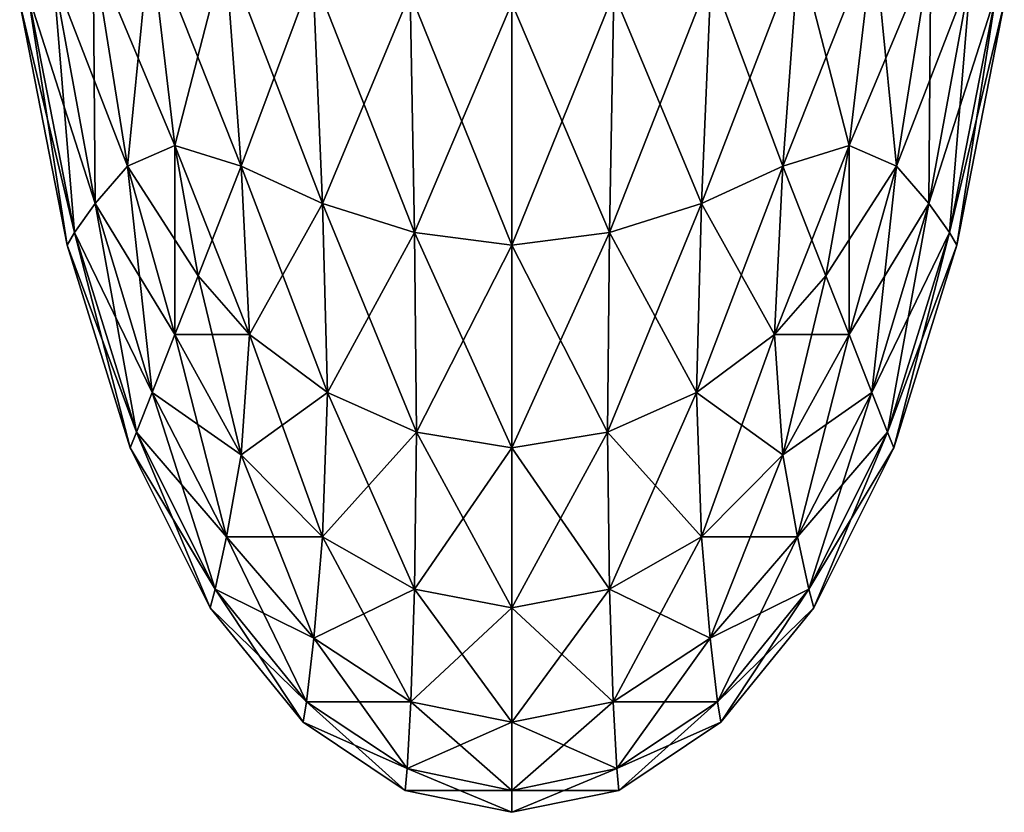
# Model space of a CAD drawing. Extents: x -0.96 to 0.96, y -0.57 to 2.63.
# Tile 1 of 148: x -0.95 to -0.85, y -0.19 to -0.11. Entities that reach past the tile are written whole.
import ezdxf

# ---------------------------------------------------------------- set-up
doc = ezdxf.new("R2010")
doc.units = 0
doc.layers.add('Brakiri_Cruiser_Main_Texture', color=7, linetype='CONTINUOUS')

msp = doc.modelspace()

# ---------------------------------------------------------------- linework, layer by layer
at = {"layer": 'Brakiri_Cruiser_Main_Texture'}
for points in [[(-0.932611, -0.124212, -0.484779), (-0.940519, -0.105324, -0.49451), (-0.935009, -0.10398, -0.479983)], [(-0.937205, -0.126205, -0.602378), (-0.935009, -0.10398, -0.620017), (-0.940519, -0.105324, -0.60549)], [(-0.937205, -0.126205, -0.602378), (-0.932611, -0.124212, -0.615221), (-0.935009, -0.10398, -0.620017)], [(-0.926189, -0.126205, -0.47559), (-0.932611, -0.124212, -0.484779), (-0.935009, -0.10398, -0.479983)], [(-0.926189, -0.126205, -0.47559), (-0.935009, -0.10398, -0.479983), (-0.927745, -0.105324, -0.468963)], [(-0.932611, -0.124212, -0.615221), (-0.927745, -0.105324, -0.631037), (-0.935009, -0.10398, -0.620017)], [(-0.873811, -0.126205, -0.62441), (-0.867389, -0.124212, -0.615221), (-0.864991, -0.10398, -0.620017)], [(-0.873811, -0.126205, -0.62441), (-0.864991, -0.10398, -0.620017), (-0.872255, -0.105324, -0.631037)], [(-0.867389, -0.124212, -0.484779), (-0.872255, -0.105324, -0.468963), (-0.864991, -0.10398, -0.479983)], [(-0.867389, -0.124212, -0.615221), (-0.859481, -0.105324, -0.60549), (-0.864991, -0.10398, -0.620017)], [(-0.862795, -0.126205, -0.497622), (-0.867389, -0.124212, -0.484779), (-0.864991, -0.10398, -0.479983)], [(-0.862795, -0.126205, -0.497622), (-0.864991, -0.10398, -0.479983), (-0.859481, -0.105324, -0.49451)], [(-0.937205, -0.126205, -0.497622), (-0.944401, -0.107592, -0.511458), (-0.940519, -0.105324, -0.49451)], [(-0.940323, -0.129807, -0.586662), (-0.940519, -0.105324, -0.60549), (-0.944401, -0.107592, -0.588542)], [(-0.932611, -0.124212, -0.484779), (-0.937205, -0.126205, -0.497622), (-0.940519, -0.105324, -0.49451)], [(-0.940323, -0.129807, -0.586662), (-0.937205, -0.126205, -0.602378), (-0.940519, -0.105324, -0.60549)], [(-0.932611, -0.124212, -0.615221), (-0.926189, -0.126205, -0.62441), (-0.927745, -0.105324, -0.631037)], [(-0.918331, -0.129807, -0.469353), (-0.926189, -0.126205, -0.47559), (-0.927745, -0.105324, -0.468963)], [(-0.918331, -0.129807, -0.469353), (-0.927745, -0.105324, -0.468963), (-0.919271, -0.107592, -0.461198)], [(-0.926189, -0.126205, -0.62441), (-0.919271, -0.107592, -0.638802), (-0.927745, -0.105324, -0.631037)], [(-0.881669, -0.129807, -0.630647), (-0.873811, -0.126205, -0.62441), (-0.872255, -0.105324, -0.631037)], [(-0.881669, -0.129807, -0.630647), (-0.872255, -0.105324, -0.631037), (-0.880729, -0.107592, -0.638802)], [(-0.873811, -0.126205, -0.47559), (-0.880729, -0.107592, -0.461198), (-0.872255, -0.105324, -0.468963)], [(-0.867389, -0.124212, -0.484779), (-0.873811, -0.126205, -0.47559), (-0.872255, -0.105324, -0.468963)], [(-0.867389, -0.124212, -0.615221), (-0.862795, -0.126205, -0.602378), (-0.859481, -0.105324, -0.60549)], [(-0.862795, -0.126205, -0.602378), (-0.855599, -0.107592, -0.588542), (-0.859481, -0.105324, -0.60549)], [(-0.859677, -0.129807, -0.513338), (-0.862795, -0.126205, -0.497622), (-0.859481, -0.105324, -0.49451)], [(-0.859677, -0.129807, -0.513338), (-0.859481, -0.105324, -0.49451), (-0.855599, -0.107592, -0.511458)], [(-0.940323, -0.129807, -0.513338), (-0.946842, -0.109476, -0.530326), (-0.944401, -0.107592, -0.511458)], [(-0.942318, -0.132637, -0.568854), (-0.944401, -0.107592, -0.588542), (-0.946842, -0.109476, -0.569674)], [(-0.937205, -0.126205, -0.497622), (-0.940323, -0.129807, -0.513338), (-0.944401, -0.107592, -0.511458)], [(-0.942318, -0.132637, -0.568854), (-0.940323, -0.129807, -0.586662), (-0.944401, -0.107592, -0.588542)], [(-0.926189, -0.126205, -0.62441), (-0.918331, -0.129807, -0.630647), (-0.919271, -0.107592, -0.638802)], [(-0.909427, -0.132637, -0.465365), (-0.918331, -0.129807, -0.469353), (-0.919271, -0.107592, -0.461198)], [(-0.909427, -0.132637, -0.465365), (-0.919271, -0.107592, -0.461198), (-0.909837, -0.109476, -0.456315)], [(-0.918331, -0.129807, -0.630647), (-0.909837, -0.109476, -0.643685), (-0.919271, -0.107592, -0.638802)], [(-0.890573, -0.132637, -0.634635), (-0.881669, -0.129807, -0.630647), (-0.880729, -0.107592, -0.638802)], [(-0.890573, -0.132637, -0.634635), (-0.880729, -0.107592, -0.638802), (-0.890163, -0.109476, -0.643685)], [(-0.881669, -0.129807, -0.469353), (-0.890163, -0.109476, -0.456315), (-0.880729, -0.107592, -0.461198)], [(-0.873811, -0.126205, -0.47559), (-0.881669, -0.129807, -0.469353), (-0.880729, -0.107592, -0.461198)], [(-0.862795, -0.126205, -0.602378), (-0.859677, -0.129807, -0.586662), (-0.855599, -0.107592, -0.588542)], [(-0.859677, -0.129807, -0.586662), (-0.853158, -0.109476, -0.569674), (-0.855599, -0.107592, -0.588542)], [(-0.857682, -0.132637, -0.531146), (-0.859677, -0.129807, -0.513338), (-0.855599, -0.107592, -0.511458)], [(-0.857682, -0.132637, -0.531146), (-0.855599, -0.107592, -0.511458), (-0.853158, -0.109476, -0.530326)], [(-0.942318, -0.132637, -0.531146), (-0.94763, -0.110434, -0.55), (-0.946842, -0.109476, -0.530326)], [(-0.943034, -0.13386, -0.55), (-0.946842, -0.109476, -0.569674), (-0.94763, -0.110434, -0.55)], [(-0.940323, -0.129807, -0.513338), (-0.942318, -0.132637, -0.531146), (-0.946842, -0.109476, -0.530326)], [(-0.943034, -0.13386, -0.55), (-0.942318, -0.132637, -0.568854), (-0.946842, -0.109476, -0.569674)], [(-0.918331, -0.129807, -0.630647), (-0.909427, -0.132637, -0.634635), (-0.909837, -0.109476, -0.643685)], [(-0.9, -0.13386, -0.463932), (-0.909427, -0.132637, -0.465365), (-0.909837, -0.109476, -0.456315)], [(-0.9, -0.13386, -0.463932), (-0.909837, -0.109476, -0.456315), (-0.9, -0.110434, -0.45474)], [(-0.909427, -0.132637, -0.634635), (-0.9, -0.110434, -0.64526), (-0.909837, -0.109476, -0.643685)], [(-0.890573, -0.132637, -0.465365), (-0.9, -0.110434, -0.45474), (-0.890163, -0.109476, -0.456315)], [(-0.9, -0.13386, -0.636068), (-0.890573, -0.132637, -0.634635), (-0.890163, -0.109476, -0.643685)], [(-0.9, -0.13386, -0.636068), (-0.890163, -0.109476, -0.643685), (-0.9, -0.110434, -0.64526)], [(-0.881669, -0.129807, -0.469353), (-0.890573, -0.132637, -0.465365), (-0.890163, -0.109476, -0.456315)], [(-0.859677, -0.129807, -0.586662), (-0.857682, -0.132637, -0.568854), (-0.853158, -0.109476, -0.569674)], [(-0.857682, -0.132637, -0.568854), (-0.85237, -0.110434, -0.55), (-0.853158, -0.109476, -0.569674)], [(-0.856966, -0.13386, -0.55), (-0.857682, -0.132637, -0.531146), (-0.853158, -0.109476, -0.530326)], [(-0.856966, -0.13386, -0.55), (-0.853158, -0.109476, -0.530326), (-0.85237, -0.110434, -0.55)], [(-0.942318, -0.132637, -0.531146), (-0.943034, -0.13386, -0.55), (-0.94763, -0.110434, -0.55)], [(-0.909427, -0.132637, -0.634635), (-0.9, -0.13386, -0.636068), (-0.9, -0.110434, -0.64526)], [(-0.890573, -0.132637, -0.465365), (-0.9, -0.13386, -0.463932), (-0.9, -0.110434, -0.45474)], [(-0.857682, -0.132637, -0.568854), (-0.856966, -0.13386, -0.55), (-0.85237, -0.110434, -0.55)], [(-0.93037, -0.136815, -0.489259), (-0.937205, -0.126205, -0.497622), (-0.932611, -0.124212, -0.484779)], [(-0.932611, -0.1425, -0.600807), (-0.932611, -0.124212, -0.615221), (-0.937205, -0.126205, -0.602378)], [(-0.925404, -0.1425, -0.484779), (-0.93037, -0.136815, -0.489259), (-0.932611, -0.124212, -0.484779)], [(-0.925404, -0.1425, -0.484779), (-0.932611, -0.124212, -0.484779), (-0.926189, -0.126205, -0.47559)], [(-0.93037, -0.136815, -0.610741), (-0.926189, -0.126205, -0.62441), (-0.932611, -0.124212, -0.615221)], [(-0.932611, -0.1425, -0.600807), (-0.93037, -0.136815, -0.610741), (-0.932611, -0.124212, -0.615221)], [(-0.874596, -0.1425, -0.615221), (-0.86963, -0.136815, -0.610741), (-0.867389, -0.124212, -0.615221)], [(-0.874596, -0.1425, -0.615221), (-0.867389, -0.124212, -0.615221), (-0.873811, -0.126205, -0.62441)], [(-0.86963, -0.136815, -0.489259), (-0.873811, -0.126205, -0.47559), (-0.867389, -0.124212, -0.484779)], [(-0.86963, -0.136815, -0.610741), (-0.862795, -0.126205, -0.602378), (-0.867389, -0.124212, -0.615221)], [(-0.867389, -0.1425, -0.499193), (-0.86963, -0.136815, -0.489259), (-0.867389, -0.124212, -0.484779)], [(-0.867389, -0.1425, -0.499193), (-0.867389, -0.124212, -0.484779), (-0.862795, -0.126205, -0.497622)], [(-0.932611, -0.1425, -0.499193), (-0.940323, -0.129807, -0.513338), (-0.937205, -0.126205, -0.497622)], [(-0.934826, -0.148122, -0.585694), (-0.937205, -0.126205, -0.602378), (-0.940323, -0.129807, -0.586662)], [(-0.93037, -0.136815, -0.489259), (-0.932611, -0.1425, -0.499193), (-0.937205, -0.126205, -0.497622)], [(-0.934826, -0.148122, -0.585694), (-0.932611, -0.1425, -0.600807), (-0.937205, -0.126205, -0.602378)], [(-0.93037, -0.136815, -0.610741), (-0.925404, -0.1425, -0.615221), (-0.926189, -0.126205, -0.62441)], [(-0.917847, -0.148122, -0.480347), (-0.925404, -0.1425, -0.484779), (-0.926189, -0.126205, -0.47559)], [(-0.917847, -0.148122, -0.480347), (-0.926189, -0.126205, -0.47559), (-0.918331, -0.129807, -0.469353)], [(-0.925404, -0.1425, -0.615221), (-0.918331, -0.129807, -0.630647), (-0.926189, -0.126205, -0.62441)], [(-0.882153, -0.148122, -0.619653), (-0.874596, -0.1425, -0.615221), (-0.873811, -0.126205, -0.62441)], [(-0.882153, -0.148122, -0.619653), (-0.873811, -0.126205, -0.62441), (-0.881669, -0.129807, -0.630647)], [(-0.874596, -0.1425, -0.484779), (-0.881669, -0.129807, -0.469353), (-0.873811, -0.126205, -0.47559)], [(-0.86963, -0.136815, -0.489259), (-0.874596, -0.1425, -0.484779), (-0.873811, -0.126205, -0.47559)], [(-0.86963, -0.136815, -0.610741), (-0.867389, -0.1425, -0.600807), (-0.862795, -0.126205, -0.602378)], [(-0.867389, -0.1425, -0.600807), (-0.859677, -0.129807, -0.586662), (-0.862795, -0.126205, -0.602378)], [(-0.865174, -0.148122, -0.514306), (-0.867389, -0.1425, -0.499193), (-0.862795, -0.126205, -0.497622)], [(-0.865174, -0.148122, -0.514306), (-0.862795, -0.126205, -0.497622), (-0.859677, -0.129807, -0.513338)], [(-0.934826, -0.148122, -0.514306), (-0.942318, -0.132637, -0.531146), (-0.940323, -0.129807, -0.513338)], [(-0.936328, -0.151933, -0.56849), (-0.940323, -0.129807, -0.586662), (-0.942318, -0.132637, -0.568854)], [(-0.932611, -0.1425, -0.499193), (-0.934826, -0.148122, -0.514306), (-0.940323, -0.129807, -0.513338)], [(-0.936328, -0.151933, -0.56849), (-0.934826, -0.148122, -0.585694), (-0.940323, -0.129807, -0.586662)], [(-0.925404, -0.1425, -0.615221), (-0.917847, -0.148122, -0.619653), (-0.918331, -0.129807, -0.630647)], [(-0.909245, -0.151933, -0.477344), (-0.917847, -0.148122, -0.480347), (-0.918331, -0.129807, -0.469353)], [(-0.909245, -0.151933, -0.477344), (-0.918331, -0.129807, -0.469353), (-0.909427, -0.132637, -0.465365)], [(-0.917847, -0.148122, -0.619653), (-0.909427, -0.132637, -0.634635), (-0.918331, -0.129807, -0.630647)], [(-0.890755, -0.151933, -0.622656), (-0.882153, -0.148122, -0.619653), (-0.881669, -0.129807, -0.630647)], [(-0.890755, -0.151933, -0.622656), (-0.881669, -0.129807, -0.630647), (-0.890573, -0.132637, -0.634635)], [(-0.882153, -0.148122, -0.480347), (-0.890573, -0.132637, -0.465365), (-0.881669, -0.129807, -0.469353)], [(-0.874596, -0.1425, -0.484779), (-0.882153, -0.148122, -0.480347), (-0.881669, -0.129807, -0.469353)], [(-0.867389, -0.1425, -0.600807), (-0.865174, -0.148122, -0.585694), (-0.859677, -0.129807, -0.586662)], [(-0.865174, -0.148122, -0.585694), (-0.857682, -0.132637, -0.568854), (-0.859677, -0.129807, -0.586662)], [(-0.863672, -0.151933, -0.53151), (-0.865174, -0.148122, -0.514306), (-0.859677, -0.129807, -0.513338)], [(-0.863672, -0.151933, -0.53151), (-0.859677, -0.129807, -0.513338), (-0.857682, -0.132637, -0.531146)], [(-0.936328, -0.151933, -0.53151), (-0.943034, -0.13386, -0.55), (-0.942318, -0.132637, -0.531146)], [(-0.936927, -0.153452, -0.55), (-0.942318, -0.132637, -0.568854), (-0.943034, -0.13386, -0.55)], [(-0.934826, -0.148122, -0.514306), (-0.936328, -0.151933, -0.53151), (-0.942318, -0.132637, -0.531146)], [(-0.936927, -0.153452, -0.55), (-0.936328, -0.151933, -0.56849), (-0.942318, -0.132637, -0.568854)], [(-0.917847, -0.148122, -0.619653), (-0.909245, -0.151933, -0.622656), (-0.909427, -0.132637, -0.634635)], [(-0.9, -0.153452, -0.476146), (-0.909245, -0.151933, -0.477344), (-0.909427, -0.132637, -0.465365)], [(-0.9, -0.153452, -0.476146), (-0.909427, -0.132637, -0.465365), (-0.9, -0.13386, -0.463932)], [(-0.909245, -0.151933, -0.622656), (-0.9, -0.13386, -0.636068), (-0.909427, -0.132637, -0.634635)], [(-0.890755, -0.151933, -0.477344), (-0.9, -0.13386, -0.463932), (-0.890573, -0.132637, -0.465365)], [(-0.9, -0.153452, -0.623854), (-0.890755, -0.151933, -0.622656), (-0.890573, -0.132637, -0.634635)], [(-0.9, -0.153452, -0.623854), (-0.890573, -0.132637, -0.634635), (-0.9, -0.13386, -0.636068)], [(-0.882153, -0.148122, -0.480347), (-0.890755, -0.151933, -0.477344), (-0.890573, -0.132637, -0.465365)], [(-0.865174, -0.148122, -0.585694), (-0.863672, -0.151933, -0.56849), (-0.857682, -0.132637, -0.568854)], [(-0.863672, -0.151933, -0.56849), (-0.856966, -0.13386, -0.55), (-0.857682, -0.132637, -0.568854)], [(-0.863073, -0.153452, -0.55), (-0.863672, -0.151933, -0.53151), (-0.857682, -0.132637, -0.531146)], [(-0.863073, -0.153452, -0.55), (-0.857682, -0.132637, -0.531146), (-0.856966, -0.13386, -0.55)], [(-0.936328, -0.151933, -0.53151), (-0.936927, -0.153452, -0.55), (-0.943034, -0.13386, -0.55)], [(-0.909245, -0.151933, -0.622656), (-0.9, -0.153452, -0.623854), (-0.9, -0.13386, -0.636068)], [(-0.890755, -0.151933, -0.477344), (-0.9, -0.153452, -0.476146), (-0.9, -0.13386, -0.463932)], [(-0.863672, -0.151933, -0.56849), (-0.863073, -0.153452, -0.55), (-0.856966, -0.13386, -0.55)], [(-0.926189, -0.154157, -0.497622), (-0.932611, -0.1425, -0.499193), (-0.93037, -0.136815, -0.489259)], [(-0.925404, -0.1425, -0.615221), (-0.93037, -0.136815, -0.610741), (-0.932611, -0.1425, -0.600807)], [(-0.926189, -0.154157, -0.497622), (-0.93037, -0.136815, -0.489259), (-0.925404, -0.1425, -0.484779)], [(-0.86963, -0.136815, -0.610741), (-0.874596, -0.1425, -0.615221), (-0.873811, -0.154157, -0.602378)], [(-0.867389, -0.1425, -0.499193), (-0.874596, -0.1425, -0.484779), (-0.86963, -0.136815, -0.489259)], [(-0.86963, -0.136815, -0.610741), (-0.873811, -0.154157, -0.602378), (-0.867389, -0.1425, -0.600807)], [(-0.927608, -0.162071, -0.513338), (-0.934826, -0.148122, -0.514306), (-0.932611, -0.1425, -0.499193)], [(-0.926189, -0.154157, -0.602378), (-0.932611, -0.1425, -0.600807), (-0.934826, -0.148122, -0.585694)], [(-0.927608, -0.162071, -0.513338), (-0.932611, -0.1425, -0.499193), (-0.926189, -0.154157, -0.497622)], [(-0.925404, -0.1425, -0.615221), (-0.932611, -0.1425, -0.600807), (-0.926189, -0.154157, -0.602378)], [(-0.918331, -0.162071, -0.494783), (-0.926189, -0.154157, -0.497622), (-0.925404, -0.1425, -0.484779)], [(-0.917847, -0.148122, -0.619653), (-0.925404, -0.1425, -0.615221), (-0.926189, -0.154157, -0.602378)], [(-0.918331, -0.162071, -0.494783), (-0.925404, -0.1425, -0.484779), (-0.917847, -0.148122, -0.480347)], [(-0.874596, -0.1425, -0.615221), (-0.882153, -0.148122, -0.619653), (-0.881669, -0.162071, -0.605217)], [(-0.873811, -0.154157, -0.497622), (-0.882153, -0.148122, -0.480347), (-0.874596, -0.1425, -0.484779)], [(-0.874596, -0.1425, -0.615221), (-0.881669, -0.162071, -0.605217), (-0.873811, -0.154157, -0.602378)], [(-0.867389, -0.1425, -0.499193), (-0.873811, -0.154157, -0.497622), (-0.874596, -0.1425, -0.484779)], [(-0.867389, -0.1425, -0.600807), (-0.873811, -0.154157, -0.602378), (-0.872391, -0.162071, -0.586662)], [(-0.865174, -0.148122, -0.514306), (-0.873811, -0.154157, -0.497622), (-0.867389, -0.1425, -0.499193)], [(-0.867389, -0.1425, -0.600807), (-0.872391, -0.162071, -0.586662), (-0.865174, -0.148122, -0.585694)], [(-0.928724, -0.167131, -0.531146), (-0.936328, -0.151933, -0.53151), (-0.934826, -0.148122, -0.514306)], [(-0.927608, -0.162071, -0.586662), (-0.934826, -0.148122, -0.585694), (-0.936328, -0.151933, -0.56849)], [(-0.928724, -0.167131, -0.531146), (-0.934826, -0.148122, -0.514306), (-0.927608, -0.162071, -0.513338)], [(-0.926189, -0.154157, -0.602378), (-0.934826, -0.148122, -0.585694), (-0.927608, -0.162071, -0.586662)], [(-0.917847, -0.148122, -0.619653), (-0.926189, -0.154157, -0.602378), (-0.918331, -0.162071, -0.605217)], [(-0.909427, -0.167131, -0.492552), (-0.918331, -0.162071, -0.494783), (-0.917847, -0.148122, -0.480347)], [(-0.909245, -0.151933, -0.622656), (-0.917847, -0.148122, -0.619653), (-0.918331, -0.162071, -0.605217)], [(-0.909427, -0.167131, -0.492552), (-0.917847, -0.148122, -0.480347), (-0.909245, -0.151933, -0.477344)], [(-0.882153, -0.148122, -0.619653), (-0.890755, -0.151933, -0.622656), (-0.890573, -0.167131, -0.607448)], [(-0.881669, -0.162071, -0.494783), (-0.890755, -0.151933, -0.477344), (-0.882153, -0.148122, -0.480347)], [(-0.882153, -0.148122, -0.619653), (-0.890573, -0.167131, -0.607448), (-0.881669, -0.162071, -0.605217)], [(-0.873811, -0.154157, -0.497622), (-0.881669, -0.162071, -0.494783), (-0.882153, -0.148122, -0.480347)], [(-0.865174, -0.148122, -0.514306), (-0.872391, -0.162071, -0.513338), (-0.873811, -0.154157, -0.497622)], [(-0.865174, -0.148122, -0.585694), (-0.872391, -0.162071, -0.586662), (-0.871276, -0.167131, -0.568854)], [(-0.863672, -0.151933, -0.53151), (-0.872391, -0.162071, -0.513338), (-0.865174, -0.148122, -0.514306)], [(-0.865174, -0.148122, -0.585694), (-0.871276, -0.167131, -0.568854), (-0.863672, -0.151933, -0.56849)], [(-0.929206, -0.168948, -0.55), (-0.936927, -0.153452, -0.55), (-0.936328, -0.151933, -0.53151)], [(-0.928724, -0.167131, -0.568854), (-0.936328, -0.151933, -0.56849), (-0.936927, -0.153452, -0.55)], [(-0.929206, -0.168948, -0.55), (-0.936328, -0.151933, -0.53151), (-0.928724, -0.167131, -0.531146)], [(-0.927608, -0.162071, -0.586662), (-0.936328, -0.151933, -0.56849), (-0.928724, -0.167131, -0.568854)], [(-0.909245, -0.151933, -0.622656), (-0.918331, -0.162071, -0.605217), (-0.909427, -0.167131, -0.607448)], [(-0.9, -0.168948, -0.491589), (-0.909427, -0.167131, -0.492552), (-0.909245, -0.151933, -0.477344)], [(-0.9, -0.153452, -0.623854), (-0.909245, -0.151933, -0.622656), (-0.909427, -0.167131, -0.607448)], [(-0.9, -0.168948, -0.491589), (-0.909245, -0.151933, -0.477344), (-0.9, -0.153452, -0.476146)], [(-0.890755, -0.151933, -0.622656), (-0.9, -0.153452, -0.623854), (-0.9, -0.168948, -0.608411)], [(-0.890755, -0.151933, -0.622656), (-0.9, -0.168948, -0.608411), (-0.890573, -0.167131, -0.607448)], [(-0.890573, -0.167131, -0.492552), (-0.9, -0.153452, -0.476146), (-0.890755, -0.151933, -0.477344)], [(-0.881669, -0.162071, -0.494783), (-0.890573, -0.167131, -0.492552), (-0.890755, -0.151933, -0.477344)], [(-0.863672, -0.151933, -0.53151), (-0.871276, -0.167131, -0.531146), (-0.872391, -0.162071, -0.513338)], [(-0.863672, -0.151933, -0.56849), (-0.871276, -0.167131, -0.568854), (-0.870794, -0.168948, -0.55)], [(-0.863073, -0.153452, -0.55), (-0.871276, -0.167131, -0.531146), (-0.863672, -0.151933, -0.53151)], [(-0.863672, -0.151933, -0.56849), (-0.870794, -0.168948, -0.55), (-0.863073, -0.153452, -0.55)], [(-0.928724, -0.167131, -0.568854), (-0.936927, -0.153452, -0.55), (-0.929206, -0.168948, -0.55)], [(-0.91918, -0.171889, -0.511641), (-0.927608, -0.162071, -0.513338), (-0.926189, -0.154157, -0.497622)], [(-0.918331, -0.162071, -0.605217), (-0.926189, -0.154157, -0.602378), (-0.927608, -0.162071, -0.586662)], [(-0.91918, -0.171889, -0.511641), (-0.926189, -0.154157, -0.497622), (-0.918331, -0.162071, -0.494783)], [(-0.9, -0.153452, -0.623854), (-0.909427, -0.167131, -0.607448), (-0.9, -0.168948, -0.608411)], [(-0.890573, -0.167131, -0.492552), (-0.9, -0.168948, -0.491589), (-0.9, -0.153452, -0.476146)], [(-0.873811, -0.154157, -0.602378), (-0.881669, -0.162071, -0.605217), (-0.88082, -0.171889, -0.588359)], [(-0.872391, -0.162071, -0.513338), (-0.881669, -0.162071, -0.494783), (-0.873811, -0.154157, -0.497622)], [(-0.873811, -0.154157, -0.602378), (-0.88082, -0.171889, -0.588359), (-0.872391, -0.162071, -0.586662)], [(-0.863073, -0.153452, -0.55), (-0.870794, -0.168948, -0.55), (-0.871276, -0.167131, -0.531146)], [(-0.919876, -0.178051, -0.530417), (-0.928724, -0.167131, -0.531146), (-0.927608, -0.162071, -0.513338)], [(-0.91918, -0.171889, -0.588359), (-0.927608, -0.162071, -0.586662), (-0.928724, -0.167131, -0.568854)], [(-0.919876, -0.178051, -0.530417), (-0.927608, -0.162071, -0.513338), (-0.91918, -0.171889, -0.511641)], [(-0.918331, -0.162071, -0.605217), (-0.927608, -0.162071, -0.586662), (-0.91918, -0.171889, -0.588359)], [(-0.909792, -0.178051, -0.510247), (-0.91918, -0.171889, -0.511641), (-0.918331, -0.162071, -0.494783)], [(-0.909427, -0.167131, -0.607448), (-0.918331, -0.162071, -0.605217), (-0.91918, -0.171889, -0.588359)], [(-0.909792, -0.178051, -0.510247), (-0.918331, -0.162071, -0.494783), (-0.909427, -0.167131, -0.492552)], [(-0.881669, -0.162071, -0.605217), (-0.890573, -0.167131, -0.607448), (-0.890208, -0.178051, -0.589753)], [(-0.88082, -0.171889, -0.511641), (-0.890573, -0.167131, -0.492552), (-0.881669, -0.162071, -0.494783)], [(-0.881669, -0.162071, -0.605217), (-0.890208, -0.178051, -0.589753), (-0.88082, -0.171889, -0.588359)], [(-0.872391, -0.162071, -0.513338), (-0.88082, -0.171889, -0.511641), (-0.881669, -0.162071, -0.494783)], [(-0.872391, -0.162071, -0.586662), (-0.88082, -0.171889, -0.588359), (-0.880124, -0.178051, -0.569583)], [(-0.871276, -0.167131, -0.531146), (-0.88082, -0.171889, -0.511641), (-0.872391, -0.162071, -0.513338)], [(-0.872391, -0.162071, -0.586662), (-0.880124, -0.178051, -0.569583), (-0.871276, -0.167131, -0.568854)], [(-0.920208, -0.180017, -0.55), (-0.929206, -0.168948, -0.55), (-0.928724, -0.167131, -0.531146)], [(-0.919876, -0.178051, -0.569583), (-0.928724, -0.167131, -0.568854), (-0.929206, -0.168948, -0.55)], [(-0.920208, -0.180017, -0.55), (-0.928724, -0.167131, -0.531146), (-0.919876, -0.178051, -0.530417)], [(-0.91918, -0.171889, -0.588359), (-0.928724, -0.167131, -0.568854), (-0.919876, -0.178051, -0.569583)], [(-0.909427, -0.167131, -0.607448), (-0.91918, -0.171889, -0.588359), (-0.909792, -0.178051, -0.589753)], [(-0.9, -0.180017, -0.509583), (-0.909792, -0.178051, -0.510247), (-0.909427, -0.167131, -0.492552)], [(-0.9, -0.168948, -0.608411), (-0.909427, -0.167131, -0.607448), (-0.909792, -0.178051, -0.589753)], [(-0.9, -0.180017, -0.509583), (-0.909427, -0.167131, -0.492552), (-0.9, -0.168948, -0.491589)], [(-0.890573, -0.167131, -0.607448), (-0.9, -0.168948, -0.608411), (-0.9, -0.180017, -0.590417)], [(-0.890573, -0.167131, -0.607448), (-0.9, -0.180017, -0.590417), (-0.890208, -0.178051, -0.589753)], [(-0.890208, -0.178051, -0.510247), (-0.9, -0.168948, -0.491589), (-0.890573, -0.167131, -0.492552)], [(-0.88082, -0.171889, -0.511641), (-0.890208, -0.178051, -0.510247), (-0.890573, -0.167131, -0.492552)], [(-0.871276, -0.167131, -0.531146), (-0.880124, -0.178051, -0.530417), (-0.88082, -0.171889, -0.511641)], [(-0.871276, -0.167131, -0.568854), (-0.880124, -0.178051, -0.569583), (-0.879792, -0.180017, -0.55)], [(-0.870794, -0.168948, -0.55), (-0.880124, -0.178051, -0.530417), (-0.871276, -0.167131, -0.531146)], [(-0.871276, -0.167131, -0.568854), (-0.879792, -0.180017, -0.55), (-0.870794, -0.168948, -0.55)], [(-0.919876, -0.178051, -0.569583), (-0.929206, -0.168948, -0.55), (-0.920208, -0.180017, -0.55)], [(-0.9, -0.168948, -0.608411), (-0.909792, -0.178051, -0.589753), (-0.9, -0.180017, -0.590417)], [(-0.890208, -0.178051, -0.510247), (-0.9, -0.180017, -0.509583), (-0.9, -0.168948, -0.491589)], [(-0.870794, -0.168948, -0.55), (-0.879792, -0.180017, -0.55), (-0.880124, -0.178051, -0.530417)], [(-0.910156, -0.18451, -0.529688), (-0.919876, -0.178051, -0.530417), (-0.91918, -0.171889, -0.511641)], [(-0.909792, -0.178051, -0.589753), (-0.91918, -0.171889, -0.588359), (-0.919876, -0.178051, -0.569583)], [(-0.910156, -0.18451, -0.529688), (-0.91918, -0.171889, -0.511641), (-0.909792, -0.178051, -0.510247)], [(-0.88082, -0.171889, -0.588359), (-0.890208, -0.178051, -0.589753), (-0.889844, -0.18451, -0.570313)], [(-0.880124, -0.178051, -0.530417), (-0.890208, -0.178051, -0.510247), (-0.88082, -0.171889, -0.511641)], [(-0.88082, -0.171889, -0.588359), (-0.889844, -0.18451, -0.570313), (-0.880124, -0.178051, -0.569583)], [(-0.910339, -0.186625, -0.55), (-0.920208, -0.180017, -0.55), (-0.919876, -0.178051, -0.530417)], [(-0.910156, -0.18451, -0.570313), (-0.919876, -0.178051, -0.569583), (-0.920208, -0.180017, -0.55)], [(-0.910339, -0.186625, -0.55), (-0.919876, -0.178051, -0.530417), (-0.910156, -0.18451, -0.529688)], [(-0.909792, -0.178051, -0.589753), (-0.919876, -0.178051, -0.569583), (-0.910156, -0.18451, -0.570313)], [(-0.9, -0.186625, -0.529323), (-0.910156, -0.18451, -0.529688), (-0.909792, -0.178051, -0.510247)], [(-0.9, -0.180017, -0.590417), (-0.909792, -0.178051, -0.589753), (-0.910156, -0.18451, -0.570313)], [(-0.9, -0.186625, -0.529323), (-0.909792, -0.178051, -0.510247), (-0.9, -0.180017, -0.509583)], [(-0.890208, -0.178051, -0.589753), (-0.9, -0.180017, -0.590417), (-0.9, -0.186625, -0.570677)], [(-0.890208, -0.178051, -0.589753), (-0.9, -0.186625, -0.570677), (-0.889844, -0.18451, -0.570313)], [(-0.889844, -0.18451, -0.529688), (-0.9, -0.180017, -0.509583), (-0.890208, -0.178051, -0.510247)], [(-0.880124, -0.178051, -0.530417), (-0.889844, -0.18451, -0.529688), (-0.890208, -0.178051, -0.510247)], [(-0.880124, -0.178051, -0.569583), (-0.889844, -0.18451, -0.570313), (-0.889661, -0.186625, -0.55)], [(-0.879792, -0.180017, -0.55), (-0.889844, -0.18451, -0.529688), (-0.880124, -0.178051, -0.530417)], [(-0.880124, -0.178051, -0.569583), (-0.889661, -0.186625, -0.55), (-0.879792, -0.180017, -0.55)], [(-0.910156, -0.18451, -0.570313), (-0.920208, -0.180017, -0.55), (-0.910339, -0.186625, -0.55)], [(-0.9, -0.180017, -0.590417), (-0.910156, -0.18451, -0.570313), (-0.9, -0.186625, -0.570677)], [(-0.889844, -0.18451, -0.529688), (-0.9, -0.186625, -0.529323), (-0.9, -0.180017, -0.509583)], [(-0.879792, -0.180017, -0.55), (-0.889661, -0.186625, -0.55), (-0.889844, -0.18451, -0.529688)], [(-0.9, -0.18874, -0.55), (-0.910339, -0.186625, -0.55), (-0.910156, -0.18451, -0.529688)], [(-0.9, -0.186625, -0.570677), (-0.910156, -0.18451, -0.570313), (-0.910339, -0.186625, -0.55)], [(-0.9, -0.18874, -0.55), (-0.910156, -0.18451, -0.529688), (-0.9, -0.186625, -0.529323)], [(-0.889844, -0.18451, -0.570313), (-0.9, -0.186625, -0.570677), (-0.9, -0.18874, -0.55)], [(-0.889844, -0.18451, -0.570313), (-0.9, -0.18874, -0.55), (-0.889661, -0.186625, -0.55)], [(-0.889661, -0.186625, -0.55), (-0.9, -0.186625, -0.529323), (-0.889844, -0.18451, -0.529688)], [(-0.9, -0.186625, -0.570677), (-0.910339, -0.186625, -0.55), (-0.9, -0.18874, -0.55)], [(-0.889661, -0.186625, -0.55), (-0.9, -0.18874, -0.55), (-0.9, -0.186625, -0.529323)]]:
    msp.add_3dface(points, dxfattribs=at)

doc.saveas('drawing.dxf')
